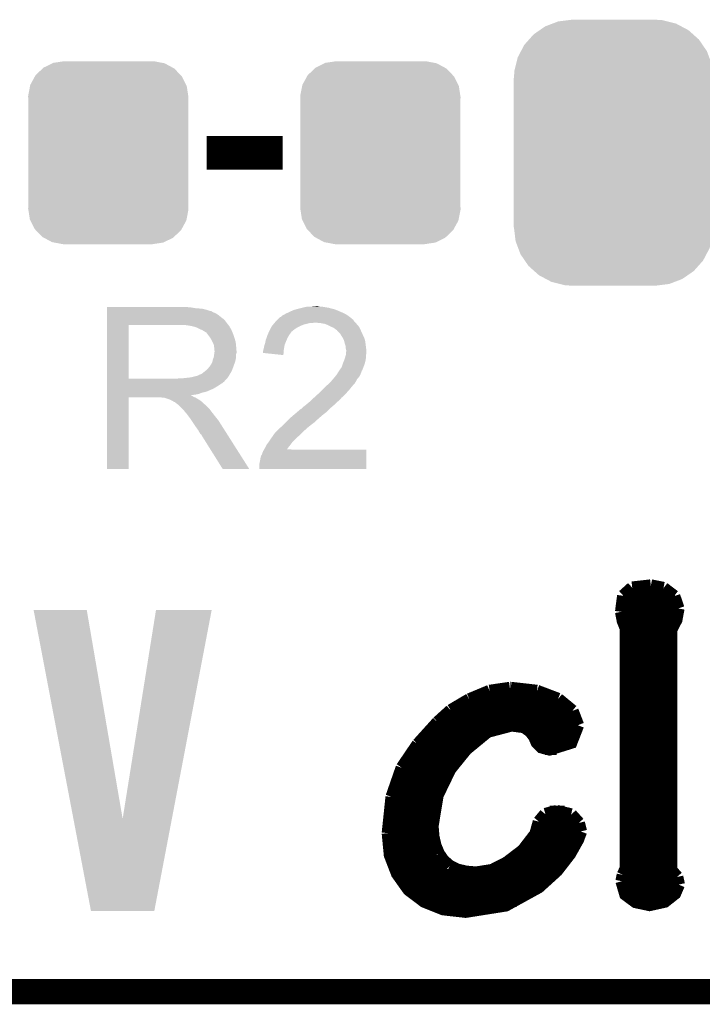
# Model space of a CAD drawing. Extents: x -1.3 to 24.2, y -3.9 to 39.7.
# Tile 9 of 42: x 11.6 to 15.7, y -3.9 to 2. Entities that reach past the tile are written whole.
import ezdxf

# ---------------------------------------------------------------- set-up
doc = ezdxf.new("R2010")
doc.units = 0
doc.layers.get('0').update_dxf_attribs({"linetype": 'CONTINUOUS'})
for name, color, linetype in [('3V3_TO_5V_CLICK_V100_GKO', 14, 'CONTINUOUS'), ('3V3_TO_5V_CLICK_V100_GTO', 12, 'CONTINUOUS'), ('3V3_TO_5V_CLICK_V100_GTS', 13, 'CONTINUOUS')]:
    doc.layers.add(name, color=color, linetype=linetype)

# ---------------------------------------------------------------- blocks, each defined once
blk = doc.blocks.new('CUSTOM_49')
for points in [[(-0.39008, 0.512452), (-0.336512, 0.538644), (0.3876, 0.512452), (0.339192, 0.538644)], [(-0.336512, 0.538644), (-0.330752, 0.54146), (0.339192, 0.538644), (0.324464, 0.54146)], [(-0.330752, 0.54146), (-0.266332, 0.551046), (0.324464, 0.54146), (0.274326, 0.551046)], [(-0.266332, 0.551046), (-0.26543, 0.55118), (0.274326, 0.551046), (0.26543, 0.55118)], [(-0.437866, 0.466866), (-0.39557, 0.507216), (0.436224, 0.466866), (0.397276, 0.507216)], [(-0.39557, 0.507216), (-0.39008, 0.512452), (0.397276, 0.507216), (0.3876, 0.512452)], [(-0.469636, 0.408968), (-0.4418, 0.4597), (0.468318, 0.408968), (0.44314, 0.4597)], [(-0.4418, 0.4597), (-0.437866, 0.466866), (0.44314, 0.4597), (0.436224, 0.466866)], [(-0.482418, 0.344176), (-0.4713, 0.400542), (0.481224, 0.344176), (0.472498, 0.400542)], [(-0.4713, 0.400542), (-0.469636, 0.408968), (0.472498, 0.400542), (0.468318, 0.408968)], [(-0.4826, 0.33528), (-0.482418, 0.344176), (0.4826, 0.33528), (0.481224, 0.344176)], [(-0.48133, 0.311898), (-0.4826, 0.33528), (0.48133, 0.311898), (0.4826, 0.33528)], [(-0.48133, 0.311896), (-0.48133, 0.311898), (0.48133, 0.311896), (0.48133, 0.311898)], [(-0.48133, -0.311896), (-0.48133, 0.311896), (0.48133, -0.311896), (0.48133, 0.311896)], [(-0.4826, -0.33528), (-0.481332, -0.311898), (0.4826, -0.33528), (0.48133, -0.311898)], [(-0.481222, -0.344176), (-0.4826, -0.33528), (0.482418, -0.344176), (0.4826, -0.33528)], [(-0.481332, -0.311898), (-0.48133, -0.311896), (0.48133, -0.311898), (0.48133, -0.311896)], [(-0.472498, -0.400542), (-0.481222, -0.344176), (0.471298, -0.400542), (0.482418, -0.344176)], [(-0.468316, -0.408968), (-0.472498, -0.400542), (0.469636, -0.408968), (0.471298, -0.400542)], [(-0.44314, -0.4597), (-0.468316, -0.408968), (0.441798, -0.4597), (0.469636, -0.408968)], [(-0.436222, -0.466866), (-0.44314, -0.4597), (0.437866, -0.466866), (0.441798, -0.4597)], [(-0.397276, -0.507216), (-0.436222, -0.466866), (0.395568, -0.507216), (0.437866, -0.466866)], [(-0.387598, -0.512452), (-0.397276, -0.507216), (0.39008, -0.512452), (0.395568, -0.507216)], [(-0.339192, -0.538644), (-0.387598, -0.512452), (0.33651, -0.538644), (0.39008, -0.512452)], [(-0.324462, -0.54146), (-0.339192, -0.538644), (0.330752, -0.54146), (0.33651, -0.538644)], [(-0.274326, -0.551046), (-0.324462, -0.54146), (0.26633, -0.551046), (0.330752, -0.54146)], [(-0.26543, -0.55118), (-0.274326, -0.551046), (0.26543, -0.55118), (0.26633, -0.551046)]]:
    blk.add_solid(points)
blk = doc.blocks.new('CUSTOM_51')
for points in [[(-0.412794, 0.76087), (-0.368484, 0.777768), (0.407388, 0.76087), (0.3756, 0.777768)], [(-0.368484, 0.777768), (-0.333938, 0.790942), (0.3756, 0.777768), (0.32361, 0.790942)], [(-0.333938, 0.790942), (-0.273256, 0.798498), (0.32361, 0.790942), (0.29379, 0.798498)], [(-0.273256, 0.798498), (-0.25019, 0.80137), (0.29379, 0.798498), (0.25019, 0.80137)], [(-0.50967, 0.681926), (-0.482218, 0.71288), (0.51306, 0.681926), (0.47841, 0.71288)], [(-0.482218, 0.71288), (-0.44566, 0.738152), (0.47841, 0.71288), (0.45012, 0.738152)], [(-0.44566, 0.738152), (-0.412794, 0.76087), (0.45012, 0.738152), (0.407388, 0.76087)], [(-0.538216, 0.649738), (-0.50967, 0.681926), (0.53514, 0.649738), (0.51306, 0.681926)], [(-0.577562, 0.575076), (-0.55793, 0.61233), (0.574852, 0.575076), (0.560798, 0.61233)], [(-0.55793, 0.61233), (-0.538216, 0.649738), (0.560798, 0.61233), (0.53514, 0.649738)], [(-0.587972, 0.533366), (-0.577562, 0.575076), (0.590586, 0.533366), (0.574852, 0.575076)], [(-0.60071, 0.44958), (-0.597996, 0.49319), (0.60071, 0.44958), (0.595442, 0.49319)], [(-0.597996, 0.49319), (-0.587972, 0.533366), (0.595442, 0.49319), (0.590586, 0.533366)], [(-0.60198, -0.44958), (-0.60198, 0.44958), (0.60198, -0.44958), (0.60198, 0.44958)], [(-0.59544, -0.49319), (-0.60071, -0.44958), (0.597996, -0.49319), (0.60071, -0.44958)], [(-0.590586, -0.533366), (-0.59544, -0.49319), (0.58797, -0.533366), (0.597996, -0.49319)], [(-0.57485, -0.575076), (-0.590586, -0.533366), (0.577562, -0.575076), (0.58797, -0.533366)], [(-0.560798, -0.61233), (-0.57485, -0.575076), (0.557928, -0.61233), (0.577562, -0.575076)], [(-0.535138, -0.649738), (-0.560798, -0.61233), (0.538216, -0.649738), (0.557928, -0.61233)], [(-0.51306, -0.681926), (-0.535138, -0.649738), (0.509668, -0.681926), (0.538216, -0.649738)], [(-0.478408, -0.71288), (-0.51306, -0.681926), (0.482218, -0.71288), (0.509668, -0.681926)], [(-0.45012, -0.738152), (-0.478408, -0.71288), (0.445658, -0.738152), (0.482218, -0.71288)], [(-0.407386, -0.76087), (-0.45012, -0.738152), (0.412794, -0.76087), (0.445658, -0.738152)], [(-0.3756, -0.777768), (-0.407386, -0.76087), (0.368482, -0.777768), (0.412794, -0.76087)], [(-0.323608, -0.790942), (-0.3756, -0.777768), (0.333938, -0.790942), (0.368482, -0.777768)], [(-0.29379, -0.798498), (-0.323608, -0.790942), (0.273254, -0.798498), (0.333938, -0.790942)], [(-0.25019, -0.80137), (-0.29379, -0.798498), (0.25019, -0.80137), (0.273254, -0.798498)]]:
    blk.add_solid(points)

msp = doc.modelspace()

# ---------------------------------------------------------------- linework, layer by layer
at = {"layer": '3V3_TO_5V_CLICK_V100_GKO', "const_width": 0.1524}
msp.add_lwpolyline([(-1.27, -3.81), (21.59, -3.81)], dxfattribs=at)
at = {"layer": '3V3_TO_5V_CLICK_V100_GTO'}
for points, const_width in [([(12.68984, 1.2446), (13.14704, 1.2446)], 0.2032), ([(15.19936, -1.42494), (15.2527, -1.37668)], 0.0762), ([(15.2527, -1.37668), (15.36446, -1.36398)], 0.0762), ([(15.36446, -1.36398), (15.44066, -1.37922)], 0.0762), ([(15.44066, -1.37922), (15.50416, -1.42748)], 0.0762), ([(15.18666, -1.52146), (15.19936, -1.42494)], 0.0762), ([(15.19682, -1.43256), (15.50924, -1.43256)], 0.0762), ([(15.50416, -1.42748), (15.52956, -1.50114)], 0.0762), ([(15.18666, -1.50876), (15.52956, -1.50876)], 0.0762), ([(15.48638, -3.07848), (15.48638, -1.62814), (15.51686, -1.56972), (15.52956, -1.50114)], 0.0762), ([(15.18666, -1.52146), (15.19682, -1.5748), (15.2146, -1.62052)], 0.0762), ([(15.19936, -1.58496), (15.51178, -1.58496)], 0.0762), ([(15.2146, -3.06832), (15.2146, -1.62052)], 0.0762), ([(15.2146, -1.66116), (15.48638, -1.66116)], 0.0762), ([(15.2146, -1.73736), (15.48638, -1.73736)], 0.0762), ([(15.2146, -1.81356), (15.48638, -1.81356)], 0.0762), ([(15.2146, -1.88976), (15.48638, -1.88976)], 0.0762), ([(14.39418, -1.99898), (14.5161, -1.9812)], 0.0762), ([(14.5161, -1.9812), (14.52118, -1.9812)], 0.0762), ([(14.52118, -1.9812), (14.67866, -1.99898)], 0.0762), ([(15.2146, -1.96596), (15.48638, -1.96596)], 0.0762), ([(14.1605, -2.11582), (14.27226, -2.04978)], 0.0762), ([(14.27226, -2.04978), (14.39418, -1.99898)], 0.0762), ([(14.28496, -2.04216), (14.79804, -2.04216)], 0.0762), ([(14.67866, -1.99898), (14.80566, -2.04724)], 0.0762), ([(14.80566, -2.04724), (14.89202, -2.11836)], 0.0762), ([(15.2146, -2.04216), (15.48638, -2.04216)], 0.0762), ([(14.08176, -2.18694), (14.1605, -2.11582)], 0.0762), ([(14.15796, -2.11836), (14.89202, -2.11836)], 0.0762), ([(14.89202, -2.11836), (14.92504, -2.20472)], 0.0762), ([(15.2146, -2.11836), (15.48638, -2.11836)], 0.0762), ([(13.96238, -2.31902), (14.08176, -2.18694)], 0.0762), ([(14.04874, -2.81178), (14.07922, -2.62636), (14.15542, -2.46888), (14.25194, -2.3495), (14.38148, -2.24282), (14.52626, -2.20472), (14.60246, -2.21488), (14.64056, -2.24282), (14.66342, -2.2733), (14.67866, -2.30886), (14.7066, -2.3368), (14.75486, -2.3495), (14.8844, -2.30886), (14.92504, -2.20472)], 0.0762), ([(14.07414, -2.19456), (14.92504, -2.19456)], 0.0762), ([(15.2146, -2.19456), (15.48638, -2.19456)], 0.0762), ([(14.00302, -2.27076), (14.3383, -2.27076)], 0.0762), ([(14.66088, -2.27076), (14.9098, -2.27076)], 0.0762), ([(15.2146, -2.27076), (15.48638, -2.27076)], 0.0762), ([(13.86586, -2.46126), (13.96238, -2.31902)], 0.0762), ([(13.93952, -2.34696), (14.25448, -2.34696)], 0.0762), ([(14.72692, -2.34696), (14.79804, -2.34696)], 0.0762), ([(15.2146, -2.34696), (15.48638, -2.34696)], 0.0762), ([(13.8049, -2.63652), (13.86586, -2.46126)], 0.0762), ([(13.88872, -2.42316), (14.18844, -2.42316)], 0.0762), ([(15.2146, -2.42316), (15.48638, -2.42316)], 0.0762), ([(13.84808, -2.49936), (14.13764, -2.49936)], 0.0762), ([(15.2146, -2.49936), (15.48638, -2.49936)], 0.0762), ([(13.82014, -2.57556), (14.09954, -2.57556)], 0.0762), ([(15.2146, -2.57556), (15.48638, -2.57556)], 0.0762), ([(13.78204, -2.85496), (13.8049, -2.63652)], 0.0762), ([(13.79982, -2.65176), (14.0716, -2.65176)], 0.0762), ([(15.2146, -2.65176), (15.48638, -2.65176)], 0.0762), ([(13.78712, -2.72796), (14.05382, -2.72796)], 0.0762), ([(14.69136, -2.78638), (14.72946, -2.74066)], 0.0762), ([(14.72946, -2.74066), (14.79804, -2.72288)], 0.0762), ([(14.75486, -2.72796), (14.8463, -2.72796)], 0.0762), ([(14.79804, -2.72288), (14.8844, -2.7432)], 0.0762), ([(14.8844, -2.7432), (14.93012, -2.794)], 0.0762), ([(15.2146, -2.72796), (15.48638, -2.72796)], 0.0762), ([(13.78204, -2.80416), (14.04874, -2.80416)], 0.0762), ([(14.04874, -2.81178), (14.05382, -2.87528)], 0.0762), ([(14.67104, -2.86004), (14.69136, -2.78638)], 0.0762), ([(14.68628, -2.80416), (14.93266, -2.80416)], 0.0762), ([(14.93012, -2.794), (14.94282, -2.8448)], 0.0762), ([(15.2146, -2.80416), (15.48638, -2.80416)], 0.0762), ([(13.78204, -2.85496), (13.79474, -2.98704), (13.83792, -3.0988), (13.9065, -3.19532), (14.00048, -3.26644), (14.11478, -3.31216), (14.2494, -3.3274), (14.4907, -3.2893), (14.68882, -3.18008), (14.79804, -3.08102), (14.87678, -2.97942), (14.92504, -2.89306), (14.94282, -2.8448)], 0.0762), ([(13.78204, -2.88036), (14.05382, -2.88036)], 0.0762), ([(14.05382, -2.87528), (14.06652, -2.93116)], 0.0762), ([(14.59484, -2.9591), (14.67104, -2.86004)], 0.0762), ([(14.65834, -2.88036), (14.93012, -2.88036)], 0.0762), ([(15.2146, -2.88036), (15.48638, -2.88036)], 0.0762), ([(14.06652, -2.93116), (14.08684, -2.97942)], 0.0762), ([(13.78966, -2.95656), (14.07414, -2.95656)], 0.0762), ([(14.08684, -2.97942), (14.11478, -3.02006)], 0.0762), ([(14.49832, -3.03276), (14.59484, -2.9591)], 0.0762), ([(14.59738, -2.95656), (14.89202, -2.95656)], 0.0762), ([(15.2146, -2.95656), (15.48638, -2.95656)], 0.0762), ([(13.80998, -3.03276), (14.12748, -3.03276)], 0.0762), ([(14.11478, -3.02006), (14.15288, -3.05308)], 0.0762), ([(14.15288, -3.05308), (14.1986, -3.07594)], 0.0762), ([(14.40942, -3.07848), (14.49832, -3.03276)], 0.0762), ([(14.50086, -3.03276), (14.83868, -3.03276)], 0.0762), ([(15.2146, -3.03276), (15.48638, -3.03276)], 0.0762), ([(13.843, -3.10896), (14.77264, -3.10896)], 0.0762), ([(14.1986, -3.07594), (14.25194, -3.08864)], 0.0762), ([(14.25194, -3.08864), (14.3129, -3.09372)], 0.0762), ([(14.3129, -3.09372), (14.40942, -3.07848)], 0.0762), ([(15.1892, -3.14452), (15.19682, -3.10642)], 0.0762), ([(15.19682, -3.10642), (15.2146, -3.06832)], 0.0762), ([(15.19682, -3.10896), (15.51432, -3.10896)], 0.0762), ([(15.48638, -3.07848), (15.52194, -3.11912)], 0.0762), ([(15.52194, -3.11912), (15.5321, -3.16484)], 0.0762), ([(15.1892, -3.14452), (15.21206, -3.22326), (15.27302, -3.26898), (15.35684, -3.28676), (15.44828, -3.26644), (15.50924, -3.21818), (15.5321, -3.16484)], 0.0762), ([(13.89888, -3.18516), (14.6812, -3.18516)], 0.0762), ([(15.19428, -3.18516), (15.52956, -3.18516)], 0.0762), ([(13.99286, -3.26136), (14.55674, -3.26136)], 0.0762), ([(15.25524, -3.26136), (15.45844, -3.26136)], 0.0762)]:
    msp.add_lwpolyline(points, dxfattribs=dict(at, const_width=const_width))
for points in [[(12.09042, 0.31242), (12.090422, 0.31496), (12.59586, 0.31242), (12.56792, 0.31496)], [(12.09042, 0.30734), (12.09042, 0.31242), (12.626338, 0.30734), (12.59586, 0.31242)], [(12.09042, 0.3048), (12.09042, 0.30734), (12.6619, 0.3048), (12.626338, 0.30734)], [(12.09042, 0.29718), (12.09042, 0.3048), (12.692378, 0.29718), (12.6619, 0.3048)], [(12.09042, 0.2921), (12.09042, 0.29718), (12.707622, 0.2921), (12.692378, 0.29718)], [(13.19784, 0.28956), (13.21562, 0.297182), (13.48825, 0.28956), (13.470464, 0.297182)], [(13.21562, 0.297182), (13.224506, 0.29972), (13.470464, 0.297182), (13.464542, 0.29972)], [(13.224506, 0.29972), (13.2334, 0.30226), (13.464542, 0.29972), (13.455018, 0.30226)], [(13.2334, 0.30226), (13.26388, 0.30988), (13.455018, 0.30226), (13.42644, 0.30988)], [(13.26388, 0.30988), (13.27404, 0.31242), (13.42644, 0.30988), (13.411202, 0.31242)], [(13.27404, 0.31242), (13.296902, 0.3175), (13.411202, 0.31242), (13.380722, 0.3175)], [(13.3223, 0.3175), (13.347698, 0.32004), (13.370562, 0.3175), (13.360402, 0.32004)], [(12.090418, 0.21844), (12.09042, 0.238758), (12.81176, 0.21844), (12.796522, 0.238758)], [(12.09042, 0.28956), (12.09042, 0.2921), (12.720322, 0.28956), (12.707622, 0.2921)], [(12.09042, 0.289538), (12.09042, 0.28956), (12.72286, 0.289538), (12.720322, 0.28956)], [(12.09042, 0.287014), (12.09042, 0.289538), (12.722874, 0.287014), (12.72286, 0.289538)], [(12.09042, 0.28194), (12.09042, 0.287014), (12.73302, 0.28194), (12.722874, 0.287014)], [(12.09042, 0.276858), (12.09042, 0.28194), (12.745722, 0.276858), (12.73302, 0.28194)], [(12.09042, 0.2667), (12.09042, 0.276858), (12.76096, 0.2667), (12.745722, 0.276858)], [(12.09042, 0.254), (12.09042, 0.2667), (12.7762, 0.254), (12.76096, 0.2667)], [(12.09042, 0.238758), (12.09042, 0.254), (12.796522, 0.238758), (12.7762, 0.254)], [(13.108938, 0.231138), (13.116544, 0.238744), (13.576304, 0.231138), (13.573764, 0.238744)], [(13.116544, 0.238744), (13.11656, 0.23876), (13.573764, 0.238744), (13.571226, 0.23876)], [(13.11656, 0.23876), (13.119102, 0.241302), (13.571226, 0.23876), (13.568678, 0.241302)], [(13.119102, 0.241302), (13.131804, 0.254), (13.568678, 0.241302), (13.55344, 0.254)], [(13.131804, 0.254), (13.139422, 0.256544), (13.55344, 0.254), (13.54988, 0.256544)], [(13.139422, 0.256544), (13.147044, 0.264162), (13.54988, 0.256544), (13.539216, 0.264162)], [(13.147044, 0.264162), (13.152118, 0.2667), (13.539216, 0.264162), (13.535662, 0.2667)], [(13.152118, 0.2667), (13.157198, 0.26924), (13.535662, 0.2667), (13.531218, 0.26924)], [(13.157198, 0.26924), (13.169898, 0.27686), (13.531218, 0.26924), (13.517882, 0.27686)], [(13.169898, 0.27686), (13.1826, 0.28194), (13.517882, 0.27686), (13.50603, 0.28194)], [(13.1826, 0.28194), (13.19784, 0.28956), (13.50603, 0.28194), (13.48825, 0.28956)], [(12.090412, -0.116818), (12.090418, 0.20572), (12.21994, -0.116818), (12.219942, 0.20572)], [(12.090418, 0.20574), (12.090418, 0.21844), (12.821638, 0.20574), (12.81176, 0.21844)], [(12.090418, 0.20572), (12.090418, 0.20574), (12.219942, 0.20572), (12.52728, 0.20574)], [(12.598402, 0.20066), (12.565382, 0.20574), (12.825588, 0.20066), (12.821638, 0.20574)], [(12.617042, 0.195576), (12.598402, 0.20066), (12.82954, 0.195576), (12.825588, 0.20066)], [(12.62634, 0.19304), (12.617042, 0.195576), (12.829544, 0.19304), (12.82954, 0.195576)], [(12.626352, 0.193034), (12.62634, 0.19304), (12.829544, 0.193034), (12.829544, 0.19304)], [(12.64666, 0.18288), (12.626352, 0.193034), (12.83716, 0.18288), (12.829544, 0.193034)], [(12.66444, 0.17526), (12.64666, 0.18288), (12.840208, 0.17526), (12.83716, 0.18288)], [(13.066346, 0.167638), (13.07338, 0.182878), (13.20292, 0.167638), (13.222512, 0.182878)], [(13.07338, 0.182878), (13.074832, 0.18542), (13.222512, 0.182878), (13.225782, 0.18542)], [(13.074832, 0.18542), (13.082088, 0.19812), (13.225782, 0.18542), (13.24864, 0.19812)], [(13.082088, 0.19812), (13.08354, 0.200658), (13.24864, 0.19812), (13.25435, 0.200658)], [(13.08354, 0.200658), (13.08989, 0.20828), (13.25435, 0.200658), (13.271498, 0.20828)], [(13.08989, 0.20828), (13.098356, 0.21844), (13.271498, 0.20828), (13.312138, 0.21844)], [(13.098356, 0.21844), (13.100472, 0.220978), (13.329916, 0.21844), (13.334996, 0.220978)], [(13.100472, 0.22098), (13.108938, 0.231138), (13.58646, 0.22098), (13.576304, 0.231138)], [(13.100472, 0.220978), (13.100472, 0.22098), (13.334996, 0.220978), (13.342622, 0.22098)], [(13.373102, 0.21844), (13.342622, 0.22098), (13.589, 0.21844), (13.58646, 0.22098)], [(13.373114, 0.218438), (13.373102, 0.21844), (13.589, 0.218438), (13.589, 0.21844)], [(13.401038, 0.21336), (13.373114, 0.218438), (13.592812, 0.21336), (13.589, 0.218438)], [(13.414586, 0.20828), (13.401038, 0.21336), (13.596622, 0.20828), (13.592812, 0.21336)], [(13.42136, 0.20574), (13.414586, 0.20828), (13.599162, 0.20574), (13.596622, 0.20828)], [(13.431524, 0.200658), (13.42136, 0.20574), (13.604242, 0.200658), (13.599162, 0.20574)], [(13.456918, 0.18796), (13.431524, 0.200658), (13.61186, 0.18796), (13.604242, 0.200658)], [(13.456922, 0.187958), (13.456918, 0.18796), (13.61186, 0.187958), (13.61186, 0.18796)], [(13.46708, 0.18034), (13.456922, 0.187958), (13.615324, 0.18034), (13.61186, 0.187958)], [(13.474696, 0.17526), (13.46708, 0.18034), (13.617634, 0.17526), (13.615324, 0.18034)], [(12.67291, 0.17018), (12.66444, 0.17526), (12.84224, 0.17018), (12.840208, 0.17526)], [(12.67714, 0.167642), (12.67291, 0.17018), (12.843328, 0.167642), (12.84224, 0.17018)], [(12.684764, 0.16256), (12.67714, 0.167642), (12.845506, 0.16256), (12.843328, 0.167642)], [(12.687304, 0.162552), (12.684764, 0.16256), (12.84551, 0.162552), (12.845506, 0.16256)], [(12.69492, 0.1524), (12.687304, 0.162552), (12.84986, 0.1524), (12.84551, 0.162552)], [(12.70254, 0.14224), (12.69492, 0.1524), (12.853248, 0.14224), (12.84986, 0.1524)], [(12.711612, 0.12954), (12.70254, 0.14224), (12.85748, 0.12954), (12.853248, 0.14224)], [(12.71524, 0.124458), (12.711612, 0.12954), (12.859006, 0.124458), (12.85748, 0.12954)], [(12.7254, 0.104138), (12.71524, 0.124458), (12.8651, 0.104138), (12.859006, 0.124458)], [(13.045442, 0.1143), (13.050884, 0.12954), (13.170988, 0.1143), (13.17752, 0.12954)], [(13.050884, 0.12954), (13.057232, 0.147318), (13.17752, 0.12954), (13.187678, 0.147318)], [(13.057232, 0.147318), (13.05814, 0.149858), (13.187678, 0.147318), (13.189582, 0.149858)], [(13.05814, 0.149858), (13.061656, 0.15748), (13.189582, 0.149858), (13.1953, 0.15748)], [(13.061656, 0.15748), (13.065174, 0.1651), (13.1953, 0.15748), (13.20038, 0.1651)], [(13.065174, 0.1651), (13.066346, 0.167638), (13.20038, 0.1651), (13.20292, 0.167638)], [(13.477238, 0.170184), (13.474696, 0.17526), (13.61994, 0.170184), (13.617634, 0.17526)], [(13.487402, 0.16002), (13.477238, 0.170184), (13.62456, 0.16002), (13.61994, 0.170184)], [(13.495018, 0.152402), (13.487402, 0.16002), (13.628078, 0.152402), (13.62456, 0.16002)], [(13.50772, 0.132078), (13.495018, 0.152402), (13.63746, 0.132078), (13.628078, 0.152402)], [(13.51026, 0.127), (13.50772, 0.132078), (13.639802, 0.127), (13.63746, 0.132078)], [(13.51788, 0.111762), (13.51026, 0.127), (13.644154, 0.111762), (13.639802, 0.127)], [(12.73302, 0.088896), (12.7254, 0.104138), (12.866626, 0.088896), (12.8651, 0.104138)], [(12.734472, 0.07874), (12.73302, 0.088896), (12.86764, 0.07874), (12.866626, 0.088896)], [(12.73556, 0.071118), (12.734472, 0.07874), (12.868276, 0.071118), (12.86764, 0.07874)], [(12.735562, 0.058418), (12.73556, 0.071118), (12.869334, 0.058418), (12.868276, 0.071118)], [(13.03147, 0.055882), (13.03528, 0.07112), (13.15466, 0.055882), (13.1572, 0.07112)], [(13.03528, 0.07112), (13.037822, 0.08382), (13.1572, 0.07112), (13.159316, 0.08382)], [(13.037822, 0.08382), (13.038666, 0.086358), (13.159316, 0.08382), (13.15974, 0.086358)], [(13.038666, 0.086358), (13.0429, 0.09906), (13.15974, 0.086358), (13.16482, 0.09906)], [(13.0429, 0.09906), (13.045018, 0.11176), (13.16482, 0.09906), (13.1699, 0.11176)], [(13.045018, 0.11176), (13.045442, 0.1143), (13.1699, 0.11176), (13.170988, 0.1143)], [(13.518518, 0.109218), (13.51788, 0.111762), (13.64488, 0.109218), (13.644154, 0.111762)], [(13.522962, 0.09144), (13.518518, 0.109218), (13.647104, 0.09144), (13.64488, 0.109218)], [(13.528038, 0.076202), (13.522962, 0.09144), (13.649008, 0.076202), (13.647104, 0.09144)], [(13.52804, 0.063502), (13.528038, 0.076202), (13.650596, 0.063502), (13.649008, 0.076202)], [(13.53058, 0.053342), (13.52804, 0.063502), (13.651866, 0.053342), (13.650596, 0.063502)], [(12.72794, -0.000002), (12.733018, 0.012698), (12.865098, -0.000002), (12.86764, 0.012698)], [(12.733018, 0.012698), (12.735558, 0.030476), (12.86764, 0.012698), (12.86764, 0.030476)], [(12.735558, 0.030476), (12.736646, 0.038098), (12.86764, 0.030476), (12.870178, 0.038098)], [(12.7381, 0.050796), (12.735562, 0.058418), (12.86997, 0.050796), (12.869334, 0.058418)], [(12.736646, 0.038098), (12.7381, 0.04826), (12.870178, 0.038098), (12.870178, 0.04826)], [(12.7381, 0.048262), (12.7381, 0.050796), (12.87018, 0.048262), (12.86997, 0.050796)], [(12.7381, 0.04826), (12.7381, 0.048262), (12.870178, 0.04826), (12.87018, 0.048262)], [(13.0302, 0.050802), (13.03147, 0.055882), (13.154232, 0.050802), (13.15466, 0.055882)], [(13.0302, 0.03812), (13.0302, 0.050802), (13.153166, 0.03812), (13.154232, 0.050802)], [(13.152098, 0.025402), (13.0302, 0.03812), (13.152098, 0.025402), (13.153166, 0.03812)], [(13.52042, -0.000002), (13.52423, 0.0127), (13.648144, -0.000002), (13.64996, 0.0127)], [(13.52423, 0.0127), (13.52804, 0.025402), (13.64996, 0.0127), (13.64996, 0.025402)], [(13.52804, 0.025402), (13.528292, 0.027938), (13.64996, 0.025402), (13.64996, 0.027938)], [(13.528292, 0.027938), (13.529308, 0.038098), (13.64996, 0.027938), (13.6525, 0.038098)], [(13.529308, 0.038098), (13.530324, 0.048258), (13.6525, 0.038098), (13.6525, 0.048258)], [(13.530324, 0.048258), (13.53058, 0.050798), (13.6525, 0.048258), (13.652184, 0.050798)], [(13.53058, 0.050798), (13.53058, 0.053342), (13.652184, 0.050798), (13.651866, 0.053342)], [(12.687298, -0.066042), (12.7, -0.05334), (12.843162, -0.066042), (12.84778, -0.05334)], [(12.7, -0.05334), (12.710158, -0.040642), (12.84778, -0.05334), (12.852398, -0.040642)], [(12.710158, -0.040642), (12.712698, -0.0381), (12.852398, -0.040642), (12.853322, -0.0381)], [(12.712698, -0.0381), (12.71524, -0.033022), (12.853322, -0.0381), (12.855168, -0.033022)], [(12.71524, -0.033022), (12.720318, -0.025402), (12.855168, -0.033022), (12.857938, -0.025402)], [(12.720318, -0.025402), (12.725398, -0.012702), (12.857938, -0.025402), (12.862556, -0.012702)], [(12.725398, -0.0127), (12.72794, -0.000002), (12.862558, -0.0127), (12.865098, -0.000002)], [(12.725398, -0.012702), (12.725398, -0.0127), (12.862556, -0.012702), (12.862558, -0.0127)], [(13.48994, -0.06604), (13.50264, -0.048258), (13.627096, -0.06604), (13.633764, -0.048258)], [(13.50264, -0.048258), (13.510258, -0.025402), (13.633764, -0.048258), (13.642338, -0.025402)], [(13.510258, -0.025402), (13.51026, -0.0254), (13.642338, -0.025402), (13.642338, -0.0254)], [(13.51026, -0.0254), (13.518388, -0.00508), (13.642338, -0.0254), (13.64742, -0.00508)], [(13.518388, -0.00508), (13.52042, -0.000002), (13.64742, -0.00508), (13.648144, -0.000002)], [(12.090412, -0.11684), (12.090412, -0.116818), (12.509498, -0.11684), (12.21994, -0.116818)], [(12.090412, -0.127006), (12.090412, -0.11684), (12.8016, -0.127006), (12.81176, -0.11684)], [(12.509498, -0.11684), (12.527264, -0.114302), (12.81176, -0.11684), (12.814298, -0.114302)], [(12.527264, -0.114302), (12.52728, -0.1143), (12.814298, -0.114302), (12.814298, -0.1143)], [(12.547598, -0.1143), (12.593318, -0.10922), (12.814298, -0.1143), (12.817686, -0.10922)], [(12.593318, -0.10922), (12.633958, -0.09906), (12.817686, -0.10922), (12.824462, -0.09906)], [(12.636496, -0.09906), (12.644116, -0.093982), (12.824462, -0.09906), (12.827424, -0.093982)], [(12.644116, -0.093982), (12.651738, -0.09144), (12.827424, -0.093982), (12.828906, -0.09144)], [(12.651738, -0.09144), (12.661898, -0.086362), (12.828906, -0.09144), (12.831868, -0.086362)], [(12.661898, -0.086362), (12.684122, -0.068582), (12.831868, -0.086362), (12.84224, -0.068582)], [(12.684122, -0.068582), (12.687298, -0.066042), (12.84224, -0.068582), (12.843162, -0.066042)], [(13.45099, -0.119382), (13.46369, -0.104138), (13.596618, -0.119382), (13.60932, -0.104138)], [(13.46369, -0.104138), (13.47216, -0.093974), (13.60932, -0.104138), (13.614402, -0.093974)], [(13.47216, -0.093974), (13.472182, -0.09144), (13.614402, -0.093974), (13.615668, -0.09144)], [(13.472182, -0.09144), (13.474706, -0.091426), (13.615668, -0.09144), (13.615676, -0.091426)], [(13.474706, -0.091426), (13.475968, -0.0889), (13.615676, -0.091426), (13.61694, -0.0889)], [(13.475968, -0.0889), (13.479782, -0.081278), (13.61694, -0.0889), (13.619988, -0.081278)], [(13.479782, -0.081278), (13.483166, -0.0762), (13.619988, -0.081278), (13.62202, -0.0762)], [(13.483166, -0.0762), (13.488244, -0.068584), (13.62202, -0.0762), (13.62456, -0.068584)], [(13.488244, -0.068584), (13.48994, -0.06604), (13.62456, -0.068584), (13.627096, -0.06604)], [(12.09041, -0.12954), (12.090412, -0.127006), (12.801578, -0.12954), (12.8016, -0.127006)], [(12.09041, -0.129554), (12.09041, -0.12954), (12.799054, -0.129554), (12.801578, -0.12954)], [(12.09041, -0.13462), (12.09041, -0.129554), (12.796516, -0.13462), (12.799054, -0.129554)], [(12.09041, -0.139702), (12.09041, -0.13462), (12.788898, -0.139702), (12.796516, -0.13462)], [(12.09041, -0.144782), (12.09041, -0.139702), (12.783816, -0.144782), (12.788898, -0.139702)], [(12.09041, -0.149862), (12.09041, -0.144782), (12.77366, -0.149862), (12.783816, -0.144782)], [(12.09041, -0.157482), (12.09041, -0.149862), (12.763498, -0.157482), (12.77366, -0.149862)], [(12.09041, -0.17272), (12.09041, -0.157482), (12.7381, -0.17272), (12.763498, -0.157482)], [(12.09041, -0.18034), (12.09041, -0.17272), (12.72286, -0.18034), (12.7381, -0.17272)], [(13.38326, -0.18796), (13.40866, -0.16256), (13.54582, -0.18796), (13.56614, -0.16256)], [(13.40866, -0.16256), (13.41374, -0.15748), (13.56614, -0.16256), (13.570584, -0.15748)], [(13.41374, -0.15748), (13.431522, -0.14224), (13.570584, -0.15748), (13.58392, -0.14224)], [(13.431522, -0.14224), (13.44676, -0.12446), (13.58392, -0.14224), (13.593796, -0.12446)], [(13.44676, -0.12446), (13.45099, -0.119382), (13.593796, -0.12446), (13.596618, -0.119382)], [(12.0904, -0.660378), (12.090408, -0.228622), (12.219918, -0.660378), (12.21994, -0.228622)], [(12.090408, -0.218442), (12.09041, -0.215934), (12.598404, -0.218442), (12.595892, -0.215934)], [(12.090408, -0.220982), (12.090408, -0.218442), (12.603482, -0.220982), (12.598404, -0.218442)], [(12.090408, -0.22606), (12.090408, -0.220982), (12.6111, -0.22606), (12.603482, -0.220982)], [(12.090408, -0.2286), (12.090408, -0.22606), (12.617452, -0.2286), (12.6111, -0.22606)], [(12.090408, -0.228622), (12.090408, -0.2286), (12.21994, -0.228622), (12.412978, -0.2286)], [(12.09041, -0.19558), (12.09041, -0.18034), (12.687298, -0.19558), (12.72286, -0.18034)], [(12.09041, -0.200662), (12.09041, -0.19558), (12.664438, -0.200662), (12.687298, -0.19558)], [(12.09041, -0.20828), (12.09041, -0.200662), (12.644118, -0.20828), (12.664438, -0.200662)], [(12.09041, -0.21336), (12.09041, -0.20828), (12.621258, -0.21336), (12.644118, -0.20828)], [(12.09041, -0.215934), (12.09041, -0.21336), (12.595892, -0.215934), (12.621258, -0.21336)], [(12.423138, -0.23114), (12.412978, -0.2286), (12.623802, -0.23114), (12.617452, -0.2286)], [(12.438374, -0.233674), (12.435834, -0.23114), (12.628026, -0.233674), (12.623802, -0.23114)], [(12.440916, -0.23368), (12.438374, -0.233674), (12.628036, -0.23368), (12.628026, -0.233674)], [(12.471398, -0.24384), (12.440916, -0.23368), (12.644968, -0.24384), (12.628036, -0.23368)], [(13.32484, -0.2413), (13.33669, -0.231142), (13.49451, -0.2413), (13.502638, -0.231142)], [(13.33669, -0.231142), (13.34262, -0.22606), (13.502638, -0.231142), (13.50899, -0.22606)], [(13.34262, -0.22606), (13.348088, -0.220982), (13.50899, -0.22606), (13.515338, -0.220982)], [(13.348088, -0.220982), (13.3645, -0.205742), (13.515338, -0.220982), (13.530578, -0.205742)], [(13.3645, -0.205742), (13.372708, -0.19812), (13.530578, -0.205742), (13.53566, -0.19812)], [(13.372708, -0.19812), (13.37818, -0.19304), (13.53566, -0.19812), (13.54074, -0.19304)], [(13.37818, -0.19304), (13.38326, -0.18796), (13.54074, -0.19304), (13.54582, -0.18796)], [(12.476478, -0.24638), (12.471398, -0.24384), (12.6492, -0.24638), (12.644968, -0.24384)], [(12.481558, -0.24892), (12.476478, -0.24638), (12.652376, -0.24892), (12.6492, -0.24638)], [(12.489178, -0.253998), (12.481558, -0.24892), (12.658724, -0.253998), (12.652376, -0.24892)], [(12.494256, -0.256538), (12.489178, -0.253998), (12.661898, -0.256538), (12.658724, -0.253998)], [(12.496794, -0.25654), (12.494256, -0.256538), (12.6619, -0.25654), (12.661898, -0.256538)], [(12.49934, -0.259078), (12.496794, -0.25654), (12.664438, -0.259078), (12.6619, -0.25654)], [(12.5095, -0.2667), (12.49934, -0.259078), (12.67206, -0.2667), (12.664438, -0.259078)], [(12.512676, -0.26924), (12.5095, -0.2667), (12.6746, -0.26924), (12.67206, -0.2667)], [(12.519028, -0.274322), (12.512676, -0.26924), (12.682222, -0.274322), (12.6746, -0.26924)], [(12.522198, -0.276858), (12.519028, -0.274322), (12.684758, -0.276858), (12.682222, -0.274322)], [(12.545062, -0.299722), (12.522198, -0.276858), (12.70762, -0.299722), (12.684758, -0.276858)], [(13.258806, -0.299714), (13.271502, -0.28702), (13.428984, -0.299714), (13.443794, -0.28702)], [(13.271502, -0.28702), (13.28166, -0.2794), (13.443794, -0.28702), (13.452684, -0.2794)], [(13.28166, -0.2794), (13.29436, -0.26924), (13.452684, -0.2794), (13.46454, -0.26924)], [(13.29436, -0.26924), (13.309598, -0.256542), (13.46454, -0.26924), (13.477238, -0.256542)], [(13.309598, -0.256542), (13.309602, -0.256538), (13.477238, -0.256542), (13.477242, -0.256538)], [(13.309602, -0.256538), (13.322298, -0.243842), (13.477242, -0.256538), (13.492478, -0.243842)], [(13.322298, -0.243842), (13.32484, -0.2413), (13.492478, -0.243842), (13.49451, -0.2413)], [(12.552678, -0.30734), (12.545062, -0.299722), (12.713336, -0.30734), (12.70762, -0.299722)], [(12.560298, -0.3175), (12.552678, -0.30734), (12.720956, -0.3175), (12.713336, -0.30734)], [(12.56157, -0.32004), (12.560298, -0.3175), (12.72286, -0.32004), (12.720956, -0.3175)], [(12.562834, -0.322566), (12.56157, -0.32004), (12.724826, -0.322566), (12.72286, -0.32004)], [(12.56537, -0.32258), (12.562834, -0.322566), (12.724836, -0.32258), (12.724826, -0.322566)], [(12.580616, -0.3429), (12.56537, -0.32258), (12.74064, -0.3429), (12.724836, -0.32258)], [(12.59586, -0.36322), (12.580616, -0.3429), (12.756896, -0.36322), (12.74064, -0.3429)], [(13.18768, -0.35814), (13.211694, -0.33782), (13.36294, -0.35814), (13.3858, -0.33782)], [(13.211694, -0.33782), (13.2207, -0.3302), (13.3858, -0.33782), (13.395596, -0.3302)], [(13.2207, -0.3302), (13.232554, -0.32004), (13.395596, -0.3302), (13.408658, -0.32004)], [(13.232554, -0.32004), (13.256266, -0.29972), (13.408658, -0.32004), (13.428978, -0.29972)], [(13.256266, -0.29972), (13.257112, -0.299718), (13.428978, -0.29972), (13.42898, -0.299718)], [(13.257112, -0.299718), (13.258806, -0.299714), (13.42898, -0.299718), (13.428984, -0.299714)], [(12.599248, -0.368302), (12.59586, -0.36322), (12.76096, -0.368302), (12.756896, -0.36322)], [(12.617874, -0.39624), (12.599248, -0.368302), (12.77874, -0.39624), (12.76096, -0.368302)], [(12.62634, -0.40894), (12.617874, -0.39624), (12.786798, -0.40894), (12.77874, -0.39624)], [(12.63904, -0.426718), (12.62634, -0.40894), (12.798078, -0.426718), (12.786798, -0.40894)], [(13.1191, -0.42672), (13.13942, -0.4064), (13.28166, -0.42672), (13.30452, -0.4064)], [(13.13942, -0.4064), (13.1572, -0.38862), (13.30452, -0.4064), (13.32738, -0.38862)], [(13.1572, -0.38862), (13.16482, -0.381), (13.32738, -0.38862), (13.337538, -0.381)], [(13.16482, -0.381), (13.180058, -0.365762), (13.337538, -0.381), (13.352778, -0.365762)], [(13.180058, -0.365762), (13.18514, -0.36068), (13.352778, -0.365762), (13.3604, -0.36068)], [(13.18514, -0.36068), (13.18768, -0.35814), (13.3604, -0.36068), (13.36294, -0.35814)], [(12.6492, -0.444502), (12.63904, -0.426718), (12.809362, -0.444502), (12.798078, -0.426718)], [(12.651738, -0.449574), (12.6492, -0.444502), (12.81258, -0.449574), (12.809362, -0.444502)], [(12.656814, -0.452118), (12.651738, -0.449574), (12.814194, -0.452118), (12.81258, -0.449574)], [(12.659362, -0.4572), (12.656814, -0.452118), (12.817418, -0.4572), (12.814194, -0.452118)], [(12.786358, -0.66039), (12.659362, -0.4572), (12.946334, -0.66039), (12.817418, -0.4572)], [(13.06576, -0.4953), (13.081, -0.47244), (13.21054, -0.4953), (13.233398, -0.47244)], [(13.081, -0.47244), (13.084556, -0.467358), (13.233398, -0.47244), (13.23848, -0.467358)], [(13.084556, -0.467358), (13.097002, -0.44958), (13.23848, -0.467358), (13.2588, -0.44958)], [(13.097002, -0.44958), (13.098782, -0.447038), (13.2588, -0.44958), (13.261342, -0.447038)], [(13.098782, -0.447038), (13.1191, -0.42672), (13.261342, -0.447038), (13.28166, -0.42672)], [(13.04036, -0.53594), (13.04798, -0.5207), (13.178396, -0.53594), (13.19022, -0.5207)], [(13.04798, -0.5207), (13.050522, -0.51562), (13.19022, -0.5207), (13.19403, -0.51562)], [(13.050522, -0.51562), (13.061948, -0.500382), (13.19403, -0.51562), (13.20546, -0.500382)], [(13.061948, -0.500382), (13.06576, -0.4953), (13.20546, -0.500382), (13.21054, -0.4953)], [(13.01242, -0.60706), (13.014962, -0.591818), (13.652488, -0.60706), (13.65249, -0.591818)], [(13.014962, -0.591818), (13.020044, -0.576578), (13.65249, -0.591818), (13.652492, -0.576578)], [(13.020044, -0.576578), (13.02258, -0.574036), (13.652492, -0.576578), (13.652494, -0.574036)], [(13.02258, -0.574036), (13.02512, -0.56642), (13.652494, -0.574036), (13.652494, -0.56642)], [(13.02512, -0.56642), (13.0302, -0.553718), (13.652494, -0.56642), (13.652498, -0.553718)], [(13.0302, -0.553718), (13.035992, -0.543582), (13.652498, -0.553718), (13.6525, -0.543582)], [(13.035992, -0.543582), (13.036004, -0.54356), (13.6525, -0.543582), (13.172484, -0.54356)], [(13.036004, -0.54356), (13.04036, -0.53594), (13.172484, -0.54356), (13.178396, -0.53594)], [(13.00734, -0.632458), (13.01242, -0.60706), (13.652482, -0.632458), (13.652488, -0.60706)], [(13.00734, -0.660378), (13.00734, -0.632458), (13.652478, -0.660378), (13.652482, -0.632458)], [(12.219918, -0.6604), (12.0904, -0.660378), (12.219918, -0.6604), (12.219918, -0.660378)], [(12.94634, -0.6604), (12.946334, -0.66039), (12.94634, -0.6604), (12.786358, -0.66039)], [(13.652478, -0.6604), (13.00734, -0.660378), (13.652478, -0.6604), (13.652478, -0.660378)], [(11.648468, -1.511318), (11.648464, -1.511302), (11.968484, -1.511318), (11.648464, -1.511302)], [(11.887908, -2.76847), (11.648468, -1.511318), (12.184402, -2.76847), (11.968484, -1.511318)], [(12.184402, -2.76847), (12.385054, -1.511326), (12.480846, -2.76847), (12.720316, -1.511326)], [(12.385054, -1.511326), (12.38506, -1.5113), (12.720316, -1.511326), (12.38506, -1.5113)], [(11.993876, -3.324842), (11.887908, -2.76847), (12.374864, -3.324842), (12.480846, -2.76847)], [(12.374862, -3.32486), (11.993876, -3.324842), (12.374862, -3.32486), (12.374864, -3.324842)]]:
    msp.add_solid(points, dxfattribs=at)

# ---------------------------------------------------------------- block references
at = {"layer": '3V3_TO_5V_CLICK_V100_GTS'}
for name, p in [('CUSTOM_51', (15.14094, 1.2446)), ('CUSTOM_49', (12.09802, 1.2446)), ('CUSTOM_49', (13.73632, 1.2446))]:
    msp.add_blockref(name, p, dxfattribs=at)

doc.saveas('drawing.dxf')
